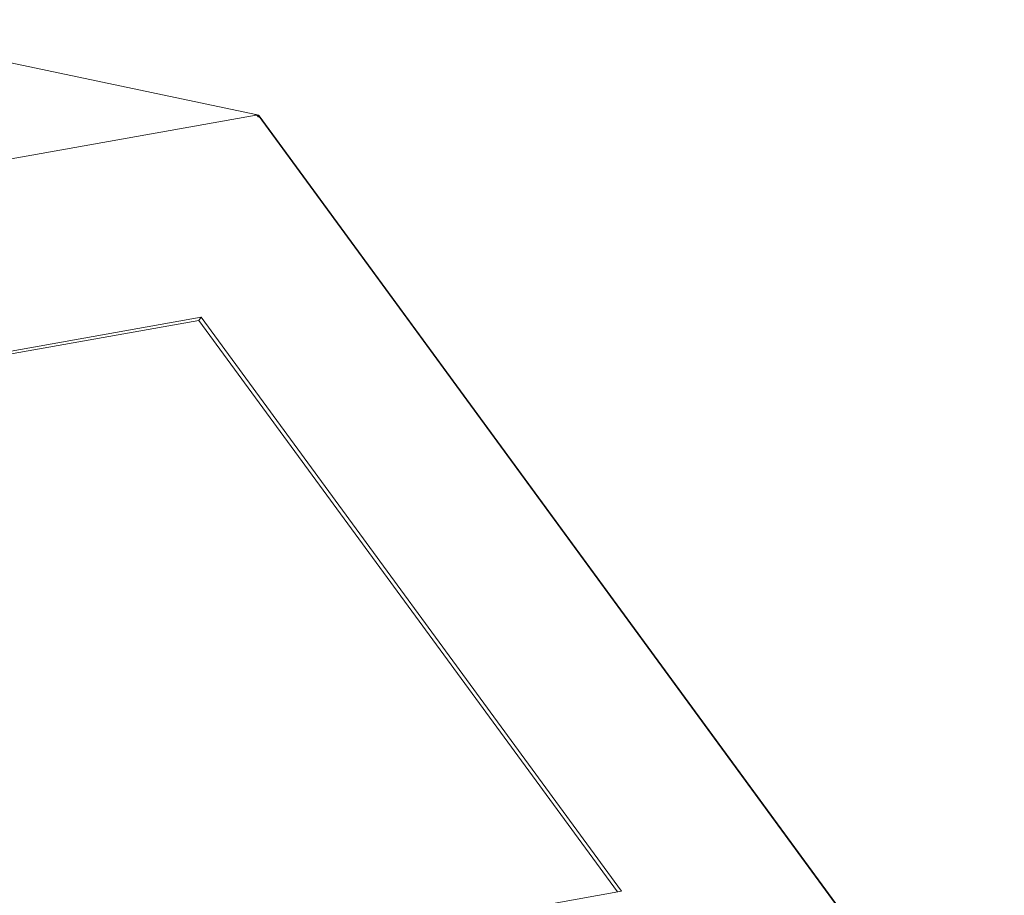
# Model space of a CAD drawing. Header units: millimetres. Extents: x 7284 to 21933, y -3393 to -31.
# Tile 22 of 57: x 10134 to 10288, y -530 to -393. Entities that reach past the tile are written whole.
import ezdxf

# ---------------------------------------------------------------- set-up
doc = ezdxf.new("R2010")
doc.units = ezdxf.units.MM
doc.layers.add('60', color=7, linetype='Continuous')

msp = doc.modelspace()

# ---------------------------------------------------------------- linework, layer by layer
at = {"layer": '60', "color": 7, "linetype": 'Continuous', "lineweight": 18}
for p, q in [((10171.024, -408.021), (10072.093, -387.2)), ((10171.059, -408.031), (10171.373, -408.097)), ((10171.373, -408.097), (10287.923, -567.216)), ((10288.016, -567.232), (10171.548, -408.225)), ((10171.576, -408.406), (10287.603, -566.811)), ((10162.46, -439.696), (10059.269, -458.129)), ((10162.093, -440.19), (10059.548, -458.508)), ((10162.093, -440.19), (10162.46, -439.696)), ((10227.534, -529.532), (10162.093, -440.19)), ((10228.178, -529.418), (10162.46, -439.696)), ((10124.988, -547.851), (10228.178, -529.418))]:
    msp.add_line(p, q, dxfattribs=at)
at = {"layer": '60', "color": 7, "linetype": 'Continuous', "lineweight": 13}
msp.add_line((10171.062, -408.103), (10011.552, -436.597), dxfattribs=at)
at = {"layer": '60', "color": 7, "linetype": 'Continuous', "lineweight": 18}
for major_axis, ratio, start_param, end_param in [((-0.193, 1.083), 0.7208896, 5.3091362, 5.9995905), ((0.625, 0.969), 0.5418526, 6.0786503, 6.4266763)]:
    msp.add_ellipse((10170.83, -409.105), major_axis=major_axis, ratio=ratio, start_param=start_param, end_param=end_param, dxfattribs=at)
for points, knots in [([(10171.059, -408.031), (10171.028, -408.021), (10170.996, -408.015), (10170.93, -408.013), (10170.896, -408.017), (10170.862, -408.026)], [0, 0, 0, 0, 0.5, 0.5, 1, 1, 1, 1]), ([(10171.367, -408.381), (10171.405, -408.38), (10171.442, -408.382), (10171.486, -408.388), (10171.495, -408.389), (10171.512, -408.391), (10171.537, -408.396), (10171.561, -408.402), (10171.576, -408.406)], [0, 0, 0, 0, 0.5, 0.5, 0.625, 0.625, 0.75, 1, 1, 1, 1])]:
    msp.add_open_spline(points, degree=3, knots=knots, dxfattribs=at)
msp.add_open_spline([(10171.053, -408.119), (10171.055, -408.09), (10171.057, -408.06), (10171.059, -408.031)], degree=3, dxfattribs=at)

doc.saveas('drawing.dxf')
